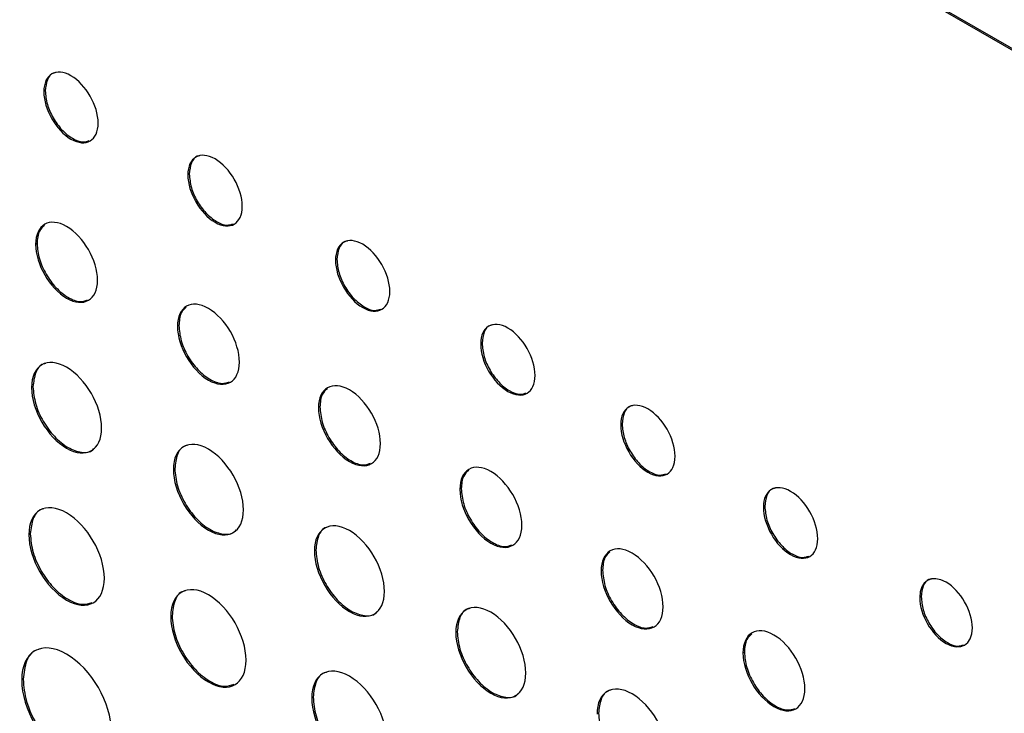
# Model space of a CAD drawing. Header units: millimetres. Extents: x 52 to 411, y 49 to 259.
# Tile 35 of 40: x 351 to 363, y 210 to 219. Entities that reach past the tile are written whole.
import ezdxf

# ---------------------------------------------------------------- set-up
doc = ezdxf.new("R2010")
doc.units = ezdxf.units.MM

msp = doc.modelspace()

# ---------------------------------------------------------------- linework, layer by layer
at = {"color": 7, "linetype": 'Continuous', "lineweight": 25}
for p, q in [((329.664, 238.022), (369.78, 214.864)), ((329.682, 238.033), (369.798, 214.874)), ((351.133, 217.976), (351.115, 217.965)), ((352.973, 216.913), (352.955, 216.903)), ((351.028, 216.026), (351.01, 216.015)), ((354.859, 215.824), (354.841, 215.814)), ((352.84, 214.98), (352.822, 214.969)), ((356.714, 214.754), (356.696, 214.743)), ((350.976, 214.198), (350.958, 214.187)), ((354.642, 213.939), (354.624, 213.929)), ((358.503, 213.721), (358.485, 213.71)), ((352.788, 213.152), (352.77, 213.142)), ((356.448, 212.897), (356.43, 212.886)), ((360.326, 212.668), (360.308, 212.658)), ((350.942, 212.319), (350.924, 212.308)), ((354.59, 212.112), (354.572, 212.101)), ((358.253, 211.855), (358.235, 211.844)), ((362.324, 211.515), (362.306, 211.505)), ((352.754, 211.273), (352.736, 211.262)), ((356.396, 211.069), (356.378, 211.059)), ((360.065, 210.809), (360.047, 210.798)), ((350.85, 210.463), (350.832, 210.452)), ((354.556, 210.232), (354.538, 210.222))]:
    msp.add_line(p, q, dxfattribs=at)
for points, knots in [([(351.809, 217.564), (351.809, 217.788), (351.654, 218.058), (351.462, 218.169), (351.27, 218.279), (351.115, 218.188), (351.115, 217.965)], [2, 2, 2, 2, 3, 3, 3, 4, 4, 4, 4]), ([(351.266, 218.209), (351.255, 218.207), (351.207, 218.2), (351.15, 218.123), (351.139, 218.025), (351.133, 217.976)], [0, 0, 0, 0, 0.1231764, 0.5533628, 1, 1, 1, 1]), ([(351.115, 217.965), (351.115, 217.742), (351.27, 217.471), (351.462, 217.36), (351.654, 217.25), (351.809, 217.341), (351.809, 217.564)], [0, 0, 0, 0, 1, 1, 1, 2, 2, 2, 2]), ([(351.133, 217.976), (351.138, 217.919), (351.149, 217.807), (351.229, 217.628), (351.343, 217.471), (351.479, 217.361), (351.607, 217.312), (351.668, 217.333), (351.694, 217.341)], [0, 0, 0, 0, 0.178683, 0.351045, 0.522944, 0.70055, 0.877998, 1, 1, 1, 1]), ([(353.65, 216.502), (353.65, 216.725), (353.494, 216.996), (353.303, 217.106), (353.111, 217.217), (352.955, 217.126), (352.955, 216.903)], [2, 2, 2, 2, 3, 3, 3, 4, 4, 4, 4]), ([(353.107, 217.147), (353.096, 217.145), (353.047, 217.138), (352.99, 217.061), (352.979, 216.963), (352.973, 216.913)], [0, 0, 0, 0, 0.123144, 0.553351, 1, 1, 1, 1]), ([(352.955, 216.903), (352.955, 216.68), (353.111, 216.409), (353.303, 216.298), (353.494, 216.187), (353.65, 216.279), (353.65, 216.502)], [0, 0, 0, 0, 1, 1, 1, 2, 2, 2, 2]), ([(352.973, 216.913), (352.979, 216.856), (352.989, 216.744), (353.069, 216.565), (353.183, 216.409), (353.32, 216.299), (353.447, 216.25), (353.509, 216.27), (353.534, 216.279)], [0, 0, 0, 0, 0.178685, 0.351053, 0.522959, 0.700571, 0.878016, 1, 1, 1, 1]), ([(351.802, 215.558), (351.802, 215.811), (351.624, 216.117), (351.406, 216.244), (351.187, 216.37), (351.01, 216.268), (351.01, 216.015)], [0, 0, 0, 0, 1, 1, 1, 2, 2, 2, 2]), ([(351.123, 216.258), (351.099, 216.237), (351.041, 216.187), (351.033, 216.085), (351.028, 216.026)], [0, 0, 0, 0, 0.421222, 1, 1, 1, 1]), ([(355.536, 215.413), (355.536, 215.636), (355.38, 215.907), (355.189, 216.017), (354.997, 216.128), (354.841, 216.037), (354.841, 215.814)], [2, 2, 2, 2, 3, 3, 3, 4, 4, 4, 4]), ([(351.01, 216.015), (351.01, 215.763), (351.187, 215.456), (351.406, 215.329), (351.624, 215.203), (351.802, 215.306), (351.802, 215.558)], [2, 2, 2, 2, 3, 3, 3, 4, 4, 4, 4]), ([(351.028, 216.026), (351.034, 215.961), (351.046, 215.834), (351.138, 215.631), (351.267, 215.454), (351.423, 215.329), (351.57, 215.272), (351.642, 215.296), (351.673, 215.306)], [0, 0, 0, 0, 0.176701, 0.347335, 0.517981, 0.694742, 0.871342, 1, 1, 1, 1]), ([(354.993, 216.058), (354.982, 216.056), (354.933, 216.049), (354.876, 215.972), (354.865, 215.874), (354.859, 215.824)], [0, 0, 0, 0, 0.123097, 0.553331, 1, 1, 1, 1]), ([(354.841, 215.814), (354.841, 215.591), (354.997, 215.32), (355.189, 215.209), (355.38, 215.099), (355.536, 215.19), (355.536, 215.413)], [0, 0, 0, 0, 1, 1, 1, 2, 2, 2, 2]), ([(354.859, 215.824), (354.865, 215.767), (354.875, 215.656), (354.955, 215.476), (355.069, 215.32), (355.206, 215.21), (355.333, 215.161), (355.395, 215.181), (355.42, 215.19)], [0, 0, 0, 0, 0.178689, 0.351063, 0.522988, 0.700637, 0.878043, 1, 1, 1, 1]), ([(353.614, 214.512), (353.614, 214.765), (353.436, 215.071), (353.218, 215.198), (352.999, 215.324), (352.822, 215.222), (352.822, 214.969)], [0, 0, 0, 0, 1, 1, 1, 2, 2, 2, 2]), ([(352.935, 215.212), (352.911, 215.191), (352.853, 215.141), (352.845, 215.039), (352.84, 214.98)], [0, 0, 0, 0, 0.421222, 1, 1, 1, 1]), ([(357.391, 214.342), (357.391, 214.565), (357.235, 214.836), (357.044, 214.947), (356.852, 215.057), (356.696, 214.966), (356.696, 214.743)], [2, 2, 2, 2, 3, 3, 3, 4, 4, 4, 4]), ([(356.848, 214.987), (356.837, 214.985), (356.788, 214.978), (356.731, 214.901), (356.72, 214.803), (356.714, 214.754)], [0, 0, 0, 0, 0.1231289, 0.5533432, 1, 1, 1, 1]), ([(352.822, 214.969), (352.822, 214.717), (352.999, 214.41), (353.218, 214.283), (353.436, 214.157), (353.614, 214.26), (353.614, 214.512)], [2, 2, 2, 2, 3, 3, 3, 4, 4, 4, 4]), ([(352.84, 214.98), (352.846, 214.915), (352.858, 214.788), (352.949, 214.585), (353.079, 214.408), (353.235, 214.283), (353.382, 214.227), (353.454, 214.25), (353.485, 214.26)], [0, 0, 0, 0, 0.176694, 0.347321, 0.51796, 0.694715, 0.871312, 1, 1, 1, 1]), ([(356.696, 214.743), (356.696, 214.52), (356.852, 214.249), (357.044, 214.138), (357.235, 214.028), (357.391, 214.119), (357.391, 214.342)], [0, 0, 0, 0, 1, 1, 1, 2, 2, 2, 2]), ([(356.714, 214.754), (356.72, 214.697), (356.73, 214.585), (356.81, 214.405), (356.924, 214.249), (357.061, 214.139), (357.188, 214.09), (357.25, 214.111), (357.275, 214.119)], [0, 0, 0, 0, 0.178686, 0.351055, 0.522972, 0.700616, 0.878032, 1, 1, 1, 1]), ([(351.853, 213.671), (351.853, 213.957), (351.653, 214.303), (351.406, 214.446), (351.159, 214.589), (350.958, 214.473), (350.958, 214.187)], [0, 0, 0, 0, 1, 1, 1, 2, 2, 2, 2]), ([(351.138, 214.494), (351.128, 214.492), (351.069, 214.483), (350.999, 214.386), (350.984, 214.261), (350.976, 214.198)], [0, 0, 0, 0, 0.096312, 0.540028, 1, 1, 1, 1]), ([(355.416, 213.472), (355.416, 213.724), (355.239, 214.031), (355.02, 214.157), (354.801, 214.283), (354.624, 214.181), (354.624, 213.929)], [0, 0, 0, 0, 1, 1, 1, 2, 2, 2, 2]), ([(350.958, 214.187), (350.958, 213.902), (351.159, 213.555), (351.406, 213.413), (351.653, 213.27), (351.853, 213.385), (351.853, 213.671)], [2, 2, 2, 2, 3, 3, 3, 4, 4, 4, 4]), ([(350.976, 214.198), (350.983, 214.125), (350.997, 213.982), (351.1, 213.752), (351.246, 213.553), (351.425, 213.408), (351.598, 213.352), (351.717, 213.36), (351.754, 213.407), (351.761, 213.415)], [0, 0, 0, 0, 0.163757, 0.321832, 0.479896, 0.643601, 0.807499, 0.965651, 1, 1, 1, 1]), ([(354.737, 214.172), (354.713, 214.151), (354.655, 214.101), (354.647, 213.998), (354.642, 213.939)], [0, 0, 0, 0, 0.421222, 1, 1, 1, 1]), ([(359.18, 213.309), (359.18, 213.533), (359.024, 213.803), (358.833, 213.914), (358.641, 214.024), (358.485, 213.933), (358.485, 213.71)], [2, 2, 2, 2, 3, 3, 3, 4, 4, 4, 4]), ([(354.624, 213.929), (354.624, 213.676), (354.801, 213.369), (355.02, 213.243), (355.239, 213.117), (355.416, 213.219), (355.416, 213.472)], [2, 2, 2, 2, 3, 3, 3, 4, 4, 4, 4]), ([(354.642, 213.939), (354.648, 213.875), (354.66, 213.748), (354.752, 213.545), (354.881, 213.367), (355.037, 213.243), (355.184, 213.186), (355.257, 213.21), (355.287, 213.22)], [0, 0, 0, 0, 0.176701, 0.347335, 0.517981, 0.694742, 0.871342, 1, 1, 1, 1]), ([(358.637, 213.954), (358.626, 213.953), (358.577, 213.945), (358.521, 213.868), (358.509, 213.77), (358.503, 213.721)], [0, 0, 0, 0, 0.123097, 0.5533311, 1, 1, 1, 1]), ([(358.485, 213.71), (358.485, 213.487), (358.641, 213.216), (358.833, 213.105), (359.024, 212.995), (359.18, 213.087), (359.18, 213.309)], [0, 0, 0, 0, 1, 1, 1, 2, 2, 2, 2]), ([(358.503, 213.721), (358.509, 213.664), (358.519, 213.552), (358.599, 213.373), (358.713, 213.216), (358.85, 213.106), (358.977, 213.057), (359.039, 213.078), (359.064, 213.086)], [0, 0, 0, 0, 0.178689, 0.351063, 0.522987, 0.700637, 0.87805, 1, 1, 1, 1]), ([(353.665, 212.625), (353.665, 212.911), (353.465, 213.258), (353.217, 213.4), (352.971, 213.543), (352.77, 213.427), (352.77, 213.142)], [0, 0, 0, 0, 1, 1, 1, 2, 2, 2, 2]), ([(352.95, 213.448), (352.94, 213.447), (352.881, 213.437), (352.81, 213.34), (352.796, 213.215), (352.788, 213.152)], [0, 0, 0, 0, 0.096312, 0.540028, 1, 1, 1, 1]), ([(357.222, 212.429), (357.222, 212.682), (357.044, 212.989), (356.826, 213.115), (356.607, 213.241), (356.43, 213.139), (356.43, 212.886)], [0, 0, 0, 0, 1, 1, 1, 2, 2, 2, 2]), ([(352.77, 213.142), (352.77, 212.856), (352.971, 212.509), (353.217, 212.367), (353.465, 212.224), (353.665, 212.34), (353.665, 212.625)], [2, 2, 2, 2, 3, 3, 3, 4, 4, 4, 4]), ([(352.788, 213.152), (352.795, 213.079), (352.809, 212.936), (352.912, 212.706), (353.058, 212.507), (353.236, 212.362), (353.409, 212.306), (353.529, 212.314), (353.566, 212.361), (353.573, 212.369)], [0, 0, 0, 0, 0.163757, 0.321832, 0.479896, 0.643601, 0.807499, 0.965651, 1, 1, 1, 1]), ([(356.543, 213.129), (356.519, 213.108), (356.461, 213.058), (356.453, 212.956), (356.448, 212.897)], [0, 0, 0, 0, 0.421222, 1, 1, 1, 1]), ([(361.003, 212.257), (361.003, 212.48), (360.847, 212.751), (360.656, 212.861), (360.464, 212.972), (360.308, 212.881), (360.308, 212.658)], [2, 2, 2, 2, 3, 3, 3, 4, 4, 4, 4]), ([(356.43, 212.886), (356.43, 212.634), (356.607, 212.327), (356.826, 212.2), (357.044, 212.074), (357.222, 212.177), (357.222, 212.429)], [2, 2, 2, 2, 3, 3, 3, 4, 4, 4, 4]), ([(356.448, 212.897), (356.454, 212.832), (356.466, 212.705), (356.558, 212.502), (356.687, 212.325), (356.843, 212.2), (356.99, 212.144), (357.062, 212.167), (357.093, 212.177)], [0, 0, 0, 0, 0.176712, 0.347356, 0.518013, 0.694786, 0.871365, 1, 1, 1, 1]), ([(360.46, 212.902), (360.449, 212.9), (360.4, 212.893), (360.343, 212.816), (360.332, 212.718), (360.326, 212.668)], [0, 0, 0, 0, 0.123144, 0.553351, 1, 1, 1, 1]), ([(351.888, 211.752), (351.888, 212.059), (351.672, 212.433), (351.406, 212.586), (351.139, 212.74), (350.924, 212.616), (350.924, 212.308)], [2, 2, 2, 2, 3, 3, 3, 4, 4, 4, 4]), ([(351.114, 212.637), (351.103, 212.635), (351.041, 212.625), (350.966, 212.521), (350.95, 212.387), (350.942, 212.319)], [0, 0, 0, 0, 0.089875, 0.536817, 1, 1, 1, 1]), ([(360.308, 212.658), (360.308, 212.435), (360.464, 212.164), (360.656, 212.053), (360.847, 211.943), (361.003, 212.034), (361.003, 212.257)], [0, 0, 0, 0, 1, 1, 1, 2, 2, 2, 2]), ([(360.326, 212.668), (360.332, 212.611), (360.342, 212.5), (360.422, 212.32), (360.536, 212.164), (360.673, 212.054), (360.8, 212.005), (360.862, 212.026), (360.887, 212.034)], [0, 0, 0, 0, 0.178698, 0.351077, 0.522995, 0.700619, 0.878059, 1, 1, 1, 1]), ([(355.467, 211.584), (355.467, 211.87), (355.267, 212.217), (355.02, 212.36), (354.773, 212.502), (354.572, 212.387), (354.572, 212.101)], [0, 0, 0, 0, 1, 1, 1, 2, 2, 2, 2]), ([(354.752, 212.408), (354.742, 212.406), (354.683, 212.397), (354.613, 212.3), (354.598, 212.175), (354.59, 212.112)], [0, 0, 0, 0, 0.096312, 0.540028, 1, 1, 1, 1]), ([(350.924, 212.308), (350.924, 212.001), (351.139, 211.627), (351.406, 211.473), (351.672, 211.32), (351.888, 211.444), (351.888, 211.752)], [0, 0, 0, 0, 1, 1, 1, 2, 2, 2, 2]), ([(350.942, 212.319), (350.949, 212.24), (350.964, 212.086), (351.075, 211.838), (351.233, 211.623), (351.423, 211.471), (351.605, 211.401), (351.695, 211.431), (351.734, 211.444)], [0, 0, 0, 0, 0.175435, 0.344692, 0.513941, 0.689352, 0.864787, 1, 1, 1, 1]), ([(354.572, 212.101), (354.572, 211.816), (354.773, 211.469), (355.02, 211.326), (355.267, 211.184), (355.467, 211.299), (355.467, 211.584)], [2, 2, 2, 2, 3, 3, 3, 4, 4, 4, 4]), ([(354.59, 212.112), (354.597, 212.039), (354.611, 211.896), (354.714, 211.666), (354.86, 211.466), (355.039, 211.322), (355.212, 211.266), (355.331, 211.274), (355.368, 211.321), (355.375, 211.329)], [0, 0, 0, 0, 0.163757, 0.321832, 0.479896, 0.643601, 0.807499, 0.965651, 1, 1, 1, 1]), ([(359.027, 211.387), (359.027, 211.64), (358.849, 211.947), (358.631, 212.073), (358.412, 212.199), (358.235, 212.097), (358.235, 211.844)], [0, 0, 0, 0, 1, 1, 1, 2, 2, 2, 2]), ([(358.348, 212.087), (358.324, 212.066), (358.266, 212.016), (358.258, 211.914), (358.253, 211.855)], [0, 0, 0, 0, 0.4211695, 1, 1, 1, 1]), ([(358.235, 211.844), (358.235, 211.592), (358.412, 211.285), (358.631, 211.158), (358.849, 211.032), (359.027, 211.135), (359.027, 211.387)], [2, 2, 2, 2, 3, 3, 3, 4, 4, 4, 4]), ([(358.253, 211.855), (358.259, 211.79), (358.271, 211.664), (358.363, 211.46), (358.492, 211.283), (358.648, 211.158), (358.795, 211.102), (358.867, 211.125), (358.898, 211.135)], [0, 0, 0, 0, 0.1767, 0.347342, 0.518001, 0.694769, 0.871334, 1, 1, 1, 1]), ([(362.978, 211.117), (362.978, 211.333), (362.827, 211.594), (362.642, 211.701), (362.456, 211.809), (362.306, 211.72), (362.306, 211.505)], [0, 0, 0, 0, 1, 1, 1, 2, 2, 2, 2]), ([(362.454, 211.741), (362.443, 211.739), (362.396, 211.733), (362.341, 211.658), (362.33, 211.563), (362.324, 211.515)], [0, 0, 0, 0, 0.127306, 0.555415, 1, 1, 1, 1]), ([(353.699, 210.706), (353.699, 211.013), (353.484, 211.387), (353.217, 211.54), (352.951, 211.694), (352.736, 211.57), (352.736, 211.262)], [2, 2, 2, 2, 3, 3, 3, 4, 4, 4, 4]), ([(352.925, 211.591), (352.915, 211.589), (352.852, 211.58), (352.778, 211.475), (352.762, 211.341), (352.754, 211.273)], [0, 0, 0, 0, 0.089875, 0.536817, 1, 1, 1, 1]), ([(357.273, 210.542), (357.273, 210.828), (357.073, 211.175), (356.826, 211.317), (356.579, 211.46), (356.378, 211.344), (356.378, 211.059)], [0, 0, 0, 0, 1, 1, 1, 2, 2, 2, 2]), ([(362.306, 211.505), (362.306, 211.289), (362.456, 211.027), (362.642, 210.92), (362.827, 210.813), (362.978, 210.901), (362.978, 211.117)], [2, 2, 2, 2, 3, 3, 3, 4, 4, 4, 4]), ([(362.324, 211.515), (362.329, 211.46), (362.34, 211.352), (362.417, 211.178), (362.527, 211.027), (362.659, 210.921), (362.782, 210.874), (362.842, 210.893), (362.866, 210.901)], [0, 0, 0, 0, 0.1790084, 0.3515223, 0.5235267, 0.7013476, 0.879046, 1, 1, 1, 1]), ([(356.558, 211.365), (356.548, 211.364), (356.489, 211.354), (356.419, 211.257), (356.404, 211.132), (356.396, 211.069)], [0, 0, 0, 0, 0.096285, 0.540018, 1, 1, 1, 1]), ([(352.736, 211.262), (352.736, 210.955), (352.951, 210.581), (353.217, 210.427), (353.484, 210.274), (353.699, 210.398), (353.699, 210.706)], [0, 0, 0, 0, 1, 1, 1, 2, 2, 2, 2]), ([(352.754, 211.273), (352.761, 211.194), (352.776, 211.04), (352.887, 210.792), (353.045, 210.577), (353.235, 210.425), (353.416, 210.355), (353.506, 210.385), (353.545, 210.398)], [0, 0, 0, 0, 0.175443, 0.344709, 0.513967, 0.689385, 0.864822, 1, 1, 1, 1]), ([(360.838, 210.341), (360.838, 210.594), (360.661, 210.901), (360.443, 211.027), (360.224, 211.153), (360.047, 211.051), (360.047, 210.798)], [0, 0, 0, 0, 1, 1, 1, 2, 2, 2, 2]), ([(351.979, 209.79), (351.979, 210.156), (351.723, 210.6), (351.406, 210.783), (351.089, 210.966), (350.832, 210.818), (350.832, 210.452)], [2, 2, 2, 2, 3, 3, 3, 4, 4, 4, 4]), ([(356.378, 211.059), (356.378, 210.773), (356.579, 210.426), (356.826, 210.284), (357.073, 210.141), (357.273, 210.257), (357.273, 210.542)], [2, 2, 2, 2, 3, 3, 3, 4, 4, 4, 4]), ([(356.396, 211.069), (356.403, 210.996), (356.417, 210.853), (356.52, 210.623), (356.666, 210.424), (356.845, 210.279), (357.018, 210.223), (357.137, 210.231), (357.174, 210.278), (357.181, 210.286)], [0, 0, 0, 0, 0.163758, 0.321838, 0.479908, 0.643616, 0.807489, 0.965641, 1, 1, 1, 1]), ([(360.16, 211.041), (360.135, 211.02), (360.078, 210.97), (360.069, 210.868), (360.065, 210.809)], [0, 0, 0, 0, 0.421222, 1, 1, 1, 1]), ([(351.049, 210.84), (351.038, 210.838), (350.966, 210.827), (350.879, 210.703), (350.86, 210.544), (350.85, 210.463)], [0, 0, 0, 0, 0.076634, 0.530178, 1, 1, 1, 1]), ([(360.047, 210.798), (360.047, 210.546), (360.224, 210.239), (360.443, 210.113), (360.661, 209.986), (360.838, 210.089), (360.838, 210.341)], [2, 2, 2, 2, 3, 3, 3, 4, 4, 4, 4]), ([(360.065, 210.809), (360.071, 210.744), (360.083, 210.618), (360.174, 210.414), (360.304, 210.237), (360.46, 210.112), (360.607, 210.056), (360.679, 210.079), (360.709, 210.089)], [0, 0, 0, 0, 0.17669, 0.347314, 0.51795, 0.694701, 0.871298, 1, 1, 1, 1]), ([(355.502, 209.665), (355.502, 209.973), (355.286, 210.346), (354.753, 210.654), (354.538, 210.529), (354.538, 210.222)], [2, 2, 2, 2, 3, 3, 4, 4, 4, 4]), ([(350.85, 210.463), (350.859, 210.369), (350.876, 210.185), (351.009, 209.891), (351.197, 209.634), (351.423, 209.453), (351.641, 209.37), (351.75, 209.406), (351.799, 209.422)], [0, 0, 0, 0, 0.174506, 0.34287, 0.511214, 0.685671, 0.860155, 1, 1, 1, 1]), ([(354.728, 210.55), (354.717, 210.549), (354.655, 210.539), (354.58, 210.435), (354.564, 210.301), (354.556, 210.232)], [0, 0, 0, 0, 0.089875, 0.536817, 1, 1, 1, 1]), ([(350.832, 210.452), (350.832, 210.086), (351.089, 209.641), (351.406, 209.458), (351.723, 209.275), (351.979, 209.424), (351.979, 209.79)], [0, 0, 0, 0, 1, 1, 1, 2, 2, 2, 2]), ([(359.078, 209.5), (359.078, 209.786), (358.878, 210.133), (358.631, 210.275), (358.384, 210.418), (358.183, 210.302), (358.183, 210.017)], [0, 0, 0, 0, 1, 1, 1, 2, 2, 2, 2]), ([(354.538, 210.222), (354.538, 209.914), (354.753, 209.541), (355.286, 209.233), (355.502, 209.358), (355.502, 209.665)], [0, 0, 0, 0, 1, 1, 2, 2, 2, 2]), ([(354.556, 210.232), (354.563, 210.154), (354.578, 209.999), (354.689, 209.752), (354.847, 209.536), (355.037, 209.384), (355.219, 209.315), (355.309, 209.345), (355.348, 209.357)], [0, 0, 0, 0, 0.175444, 0.34471, 0.513967, 0.689386, 0.864805, 1, 1, 1, 1]), ([(358.363, 210.323), (358.353, 210.322), (358.294, 210.313), (358.223, 210.215), (358.209, 210.091), (358.201, 210.027)], [0, 0, 0, 0, 0.096272, 0.540014, 1, 1, 1, 1]), ([(358.201, 210.027), (358.208, 209.954), (358.222, 209.811), (358.325, 209.581), (358.471, 209.382), (358.649, 209.237), (358.822, 209.181), (358.942, 209.189), (358.979, 209.236), (358.986, 209.244)], [0, 0, 0, 0, 0.163754, 0.321831, 0.479894, 0.643576, 0.807475, 0.965632, 1, 1, 1, 1])]:
    msp.add_open_spline(points, degree=3, knots=knots, dxfattribs=at)

doc.saveas('drawing.dxf')
